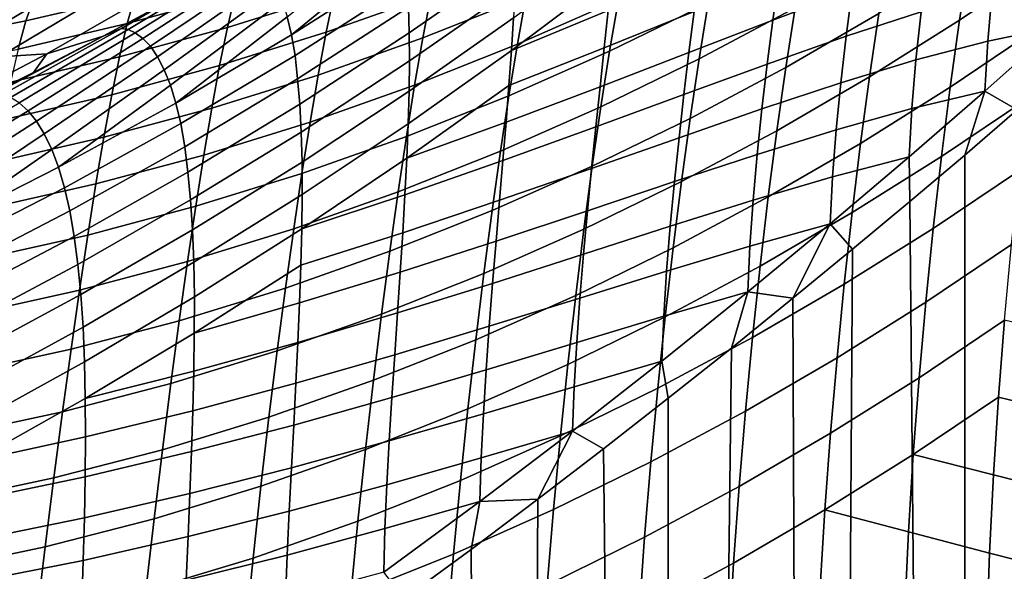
# Model space of a CAD drawing. Header units: metres. Extents: x -166 to 33, y -71 to 34.
# Tile 206 of 256: x 17.71 to 23.68, y -22.1 to -18.76. Entities that reach past the tile are written whole.
import ezdxf

# ---------------------------------------------------------------- set-up
doc = ezdxf.new("R2010")
doc.units = ezdxf.units.M
doc.layers.add('solid_12208131', color=7, linetype='CONTINUOUS')

msp = doc.modelspace()

# ---------------------------------------------------------------- linework, layer by layer
at = {"layer": 'solid_12208131'}
for points in [[(23.405478, -18.762194, 83.980728), (23.935223, -18.404194, 83.554626), (23.998398, -18.014275, 83.8386), (23.465403, -18.375412, 84.272041)], [(17.201178, -18.822445, 26.937614), (17.976986, -18.313477, 26.797054), (18.570242, -18.165194, 30.708466), (17.799776, -18.670038, 30.842588)], [(20.007658, -18.204184, 44.142323), (20.028069, -18.301525, 44.451057), (19.357084, -18.850435, 44.465248), (19.331028, -18.74094, 44.161011)], [(20.065641, -18.68268, 45.333118), (20.722895, -18.229156, 45.636311), (20.718849, -18.388424, 45.908962), (20.069979, -18.838964, 45.607365)], [(17.976986, -18.313477, 26.797054), (17.201178, -18.822445, 26.937614), (16.578075, -18.973589, 23.044321), (17.359228, -18.460531, 22.897829)], [(20.028069, -18.301525, 44.451057), (20.045395, -18.413298, 44.753792), (19.357084, -18.850435, 44.465248)], [(21.319098, -18.28632, 46.731602), (21.298712, -18.489136, 46.962746), (20.689899, -18.94598, 46.650238), (20.702715, -18.746851, 46.41748)], [(22.310022, -18.500259, 48.378532), (22.792906, -18.307421, 48.863197), (22.753778, -18.580822, 48.988308), (22.273764, -18.760996, 48.523613)], [(20.202364, -18.608906, 88.350853), (20.25209, -18.376169, 88.77948), (19.614388, -18.602854, 89.077347), (19.566286, -18.834534, 88.64621)], [(20.77722, -18.620481, 87.616074), (20.828949, -18.359318, 88.028023), (20.202364, -18.608906, 88.350853), (20.152618, -18.868942, 87.935776)], [(21.337374, -18.636898, 86.878036), (21.39122, -18.348726, 87.270073), (20.77722, -18.620481, 87.616074), (20.725649, -18.907431, 87.220146)], [(21.881626, -18.658537, 86.140518), (21.937378, -18.344048, 86.510948), (21.337374, -18.636898, 86.878036), (21.284185, -18.949936, 86.503014)], [(22.408442, -18.685947, 85.408554), (22.466164, -18.346146, 85.75457), (21.881626, -18.658537, 86.140518), (21.82671, -18.996578, 85.789185)], [(22.916573, -18.720247, 84.687103), (22.975845, -18.35615, 85.006584), (22.408442, -18.685947, 85.408554), (22.35211, -19.04796, 85.083122)], [(22.8596, -19.104656, 84.389343), (23.405478, -18.762194, 83.980728), (23.465403, -18.375412, 84.272041), (22.916573, -18.720247, 84.687103)], [(19.055737, -18.389294, 41.716587), (19.090425, -18.382343, 41.952499), (18.366146, -18.818548, 41.982857), (18.325911, -18.811922, 41.669498)], [(18.63582, -18.629511, 41.558456), (19.055737, -18.389294, 41.716587), (18.325911, -18.811922, 41.669498)], [(19.015478, -18.602764, 89.791481), (19.063625, -18.42938, 90.24559), (18.408485, -18.609535, 90.489235), (18.361006, -18.781778, 90.033501)], [(19.090425, -18.382343, 41.952499), (19.123362, -18.392273, 42.263531), (18.410133, -18.83828, 42.300911), (18.366146, -18.818548, 41.982857)], [(19.123362, -18.392273, 42.263531), (19.159655, -18.414808, 42.579517), (18.456034, -18.871733, 42.62162), (18.410133, -18.83828, 42.300911)], [(19.159655, -18.414808, 42.579517), (19.197557, -18.450649, 42.898376), (18.501577, -18.919767, 42.942787), (18.456034, -18.871733, 42.62162)], [(19.614388, -18.602854, 89.077347), (19.662775, -18.399324, 89.520172), (19.015478, -18.602764, 89.791481), (18.968292, -18.805214, 89.346695)], [(19.357084, -18.850435, 44.465248), (20.045395, -18.413298, 44.753792), (20.057751, -18.540525, 45.048233), (19.377928, -18.975567, 44.761116)], [(20.069979, -18.838964, 45.607365), (20.718849, -18.388424, 45.908962), (20.712208, -18.560982, 46.169891), (20.0714, -19.008755, 45.869774)], [(22.753778, -18.580822, 48.988308), (23.207443, -18.420567, 49.439159), (23.171436, -18.71043, 49.524647), (22.717705, -18.858973, 49.09481)], [(23.348652, -19.167078, 83.711311), (23.875473, -18.811802, 83.292053), (23.935223, -18.404194, 83.554626), (23.405478, -18.762194, 83.980728)], [(18.408485, -18.609535, 90.489235), (18.458239, -18.466782, 90.95285), (17.797443, -18.623793, 91.168381), (17.747736, -18.765284, 90.7034)], [(19.197557, -18.450649, 42.898376), (19.234917, -18.500734, 43.217873), (18.544844, -18.983084, 43.262333), (18.501577, -18.919767, 42.942787)], [(20.689899, -18.94598, 46.650238), (21.298712, -18.489136, 46.962746), (21.275938, -18.703987, 47.178448)], [(21.275938, -18.703987, 47.178448), (21.828276, -18.469488, 47.701126), (21.796978, -18.708851, 47.882904), (21.251802, -18.929401, 47.378315)], [(23.60338, -18.586048, 49.938107), (24.016338, -18.490095, 50.333092), (23.996, -18.802715, 50.357048), (23.576611, -18.888523, 49.983032)], [(17.009031, -19.141418, 30.980244), (17.799776, -18.670038, 30.842588), (18.370523, -18.515947, 34.757317), (17.585314, -18.983433, 34.888008)], [(18.370523, -18.515947, 34.757317), (18.639925, -18.525532, 38.72221), (17.874393, -18.966022, 38.843563), (17.585314, -18.983433, 34.888008)], [(18.639925, -18.525532, 38.72221), (18.63582, -18.629511, 41.558456), (18.214909, -18.859283, 41.406834), (17.874393, -18.966022, 38.843563)], [(19.234917, -18.500734, 43.217873), (19.269915, -18.565826, 43.535881), (18.584988, -19.061815, 43.578541), (18.544844, -18.983084, 43.262333)], [(19.377928, -18.975567, 44.761116), (20.057751, -18.540525, 45.048233), (20.065641, -18.68268, 45.333118), (19.39403, -19.115816, 45.047344)], [(21.796978, -18.708851, 47.882904), (22.310022, -18.500259, 48.378532), (22.273764, -18.760996, 48.523613), (21.765387, -18.956839, 48.047367)], [(18.361006, -18.781778, 90.033501), (18.408485, -18.609535, 90.489235), (17.747736, -18.765284, 90.7034), (17.700253, -18.936289, 90.246559)], [(18.968292, -18.805214, 89.346695), (19.015478, -18.602764, 89.791481), (18.361006, -18.781778, 90.033501), (18.314377, -18.98311, 89.58741)], [(19.269915, -18.565826, 43.535881), (19.301785, -18.646091, 43.85067), (18.622486, -19.155373, 43.890179), (18.584988, -19.061815, 43.578541)], [(19.566286, -18.834534, 88.64621), (19.614388, -18.602854, 89.077347), (18.968292, -18.805214, 89.346695), (18.921198, -19.03591, 88.913803)], [(20.152618, -18.868942, 87.935776), (20.202364, -18.608906, 88.350853), (19.566286, -18.834534, 88.64621), (19.517914, -19.093643, 88.228821)], [(20.0714, -19.008755, 45.869774), (20.712208, -18.560982, 46.169891), (20.702715, -18.746851, 46.41748), (20.06958, -19.192074, 46.118725)], [(22.273764, -18.760996, 48.523613), (22.753778, -18.580822, 48.988308), (22.717705, -18.858973, 49.09481), (22.23947, -19.027569, 48.650589)], [(23.171436, -18.71043, 49.524647), (23.60338, -18.586048, 49.938107), (23.576611, -18.888523, 49.983032), (23.140654, -19.002638, 49.590763)], [(16.404949, -19.297676, 27.081873), (17.201178, -18.822445, 26.937614), (17.799776, -18.670038, 30.842588), (17.009031, -19.141418, 30.980244)], [(17.747736, -18.765284, 90.7034), (17.797443, -18.623793, 91.168381), (17.132687, -18.756567, 91.35453), (17.082327, -18.896658, 90.888557)], [(18.214909, -18.859283, 41.406834), (18.63582, -18.629511, 41.558456), (18.325911, -18.811922, 41.669498)], [(19.301785, -18.646091, 43.85067), (19.331028, -18.74094, 44.161011), (18.65671, -19.263798, 44.195602), (18.622486, -19.155373, 43.890179)], [(20.725649, -18.907431, 87.220146), (20.77722, -18.620481, 87.616074), (20.152618, -18.868942, 87.935776), (20.102715, -19.154999, 87.536842)], [(21.284185, -18.949936, 86.503014), (21.337374, -18.636898, 86.878036), (20.725649, -18.907431, 87.220146), (20.674408, -19.219479, 86.841476)], [(21.82671, -18.996578, 85.789185), (21.881626, -18.658537, 86.140518), (21.284185, -18.949936, 86.503014), (21.231453, -19.286812, 86.147339)], [(19.39403, -19.115816, 45.047344), (20.065641, -18.68268, 45.333118), (20.069979, -18.838964, 45.607365), (19.406292, -19.270401, 45.322838)], [(20.689899, -18.94598, 46.650238), (21.275938, -18.703987, 47.178448), (21.251802, -18.929401, 47.378315), (20.674187, -19.157362, 46.867432)], [(21.251802, -18.929401, 47.378315), (21.796978, -18.708851, 47.882904), (21.765387, -18.956839, 48.047367), (21.22682, -19.164288, 47.561684)], [(22.35211, -19.04796, 85.083122), (22.408442, -18.685947, 85.408554), (21.82671, -18.996578, 85.789185), (21.772787, -19.357161, 85.458748)], [(22.297691, -19.43067, 84.779808), (22.8596, -19.104656, 84.389343), (22.916573, -18.720247, 84.687103), (22.35211, -19.04796, 85.083122)], [(22.717705, -18.858973, 49.09481), (23.171436, -18.71043, 49.524647), (23.140654, -19.002638, 49.590763), (22.685307, -19.140791, 49.18211)], [(17.700253, -18.936289, 90.246559), (17.747736, -18.765284, 90.7034), (17.082327, -18.896658, 90.888557), (17.03417, -19.066206, 90.431023)], [(18.314377, -18.98311, 89.58741), (18.361006, -18.781778, 90.033501), (17.700253, -18.936289, 90.246559), (17.653538, -19.136339, 89.799698)], [(19.331028, -18.74094, 44.161011), (19.357084, -18.850435, 44.465248), (18.65671, -19.263798, 44.195602)], [(20.702715, -18.746851, 46.41748), (20.689899, -18.94598, 46.650238), (20.063969, -19.388861, 46.352737), (20.06958, -19.192074, 46.118725)], [(21.765387, -18.956839, 48.047367), (22.273764, -18.760996, 48.523613), (22.23947, -19.027569, 48.650589), (21.734459, -19.212015, 48.194103)], [(22.805374, -19.507551, 84.113945), (23.348652, -19.167078, 83.711311), (23.405478, -18.762194, 83.980728), (22.8596, -19.104656, 84.389343)], [(18.214909, -18.859283, 41.406834), (18.325911, -18.811922, 41.669498), (17.60284, -19.212723, 41.723484), (17.555992, -19.208406, 41.407974)], [(18.325911, -18.811922, 41.669498), (18.366146, -18.818548, 41.982857), (17.653831, -19.230669, 42.043411), (17.60284, -19.212723, 41.723484)], [(18.366146, -18.818548, 41.982857), (18.410133, -18.83828, 42.300911), (17.707039, -19.262783, 42.365749), (17.653831, -19.230669, 42.043411)], [(18.410133, -18.83828, 42.300911), (18.456034, -18.871733, 42.62162), (17.760092, -19.309835, 42.688354), (17.707039, -19.262783, 42.365749)], [(18.921198, -19.03591, 88.913803), (18.968292, -18.805214, 89.346695), (18.314377, -18.98311, 89.58741), (18.267672, -19.212729, 89.153412)], [(18.65671, -19.263798, 44.195602), (19.357084, -18.850435, 44.465248), (19.377928, -18.975567, 44.761116), (18.685492, -19.388035, 44.492588)], [(19.517914, -19.093643, 88.228821), (19.566286, -18.834534, 88.64621), (18.921198, -19.03591, 88.913803), (18.873598, -19.294109, 88.494843)], [(19.406292, -19.270401, 45.322838), (20.069979, -18.838964, 45.607365), (20.0714, -19.008755, 45.869774), (19.415329, -19.438704, 45.586384)], [(23.295198, -19.588037, 83.464539), (23.819418, -19.235104, 83.051628), (23.875473, -18.811802, 83.292053), (23.348652, -19.167078, 83.711311)], [(23.558075, -19.190531, 50.008507), (23.996, -18.802715, 50.357048), (24.059782, -19.040688, 50.42226), (23.754902, -19.305168, 50.17551)], [(23.576611, -18.888523, 49.983032), (23.996, -18.802715, 50.357048), (23.558075, -19.190531, 50.008507)], [(17.793358, -19.078678, 41.261684), (18.214909, -18.859283, 41.406834), (17.555992, -19.208406, 41.407974)], [(18.456034, -18.871733, 42.62162), (18.501577, -18.919767, 42.942787), (17.810957, -19.372456, 43.009193), (17.760092, -19.309835, 42.688354)], [(17.874393, -18.966022, 38.843563), (18.214909, -18.859283, 41.406834), (17.793358, -19.078678, 41.261684)], [(20.102715, -19.154999, 87.536842), (20.152618, -18.868942, 87.935776), (19.517914, -19.093643, 88.228821), (19.46908, -19.378952, 87.827698)], [(20.674408, -19.219479, 86.841476), (20.725649, -18.907431, 87.220146), (20.102715, -19.154999, 87.536842), (20.052822, -19.466339, 87.155388)], [(22.23947, -19.027569, 48.650589), (22.717705, -18.858973, 49.09481), (22.685307, -19.140791, 49.18211), (22.207602, -19.298981, 48.758759)], [(23.140654, -19.002638, 49.590763), (23.576611, -18.888523, 49.983032), (23.558075, -19.190531, 50.008507), (23.11628, -19.295702, 49.637306)], [(17.585314, -18.983433, 34.888008), (17.874393, -18.966022, 38.843563), (17.091612, -19.374138, 38.967648), (16.781342, -19.4168, 35.021828)], [(17.874393, -18.966022, 38.843563), (17.793358, -19.078678, 41.261684), (17.371996, -19.287529, 41.12328), (17.091612, -19.374138, 38.967648)], [(18.501577, -18.919767, 42.942787), (18.544844, -18.983084, 43.262333), (17.858719, -19.450745, 43.326569), (17.810957, -19.372456, 43.009193)], [(20.689899, -18.94598, 46.650238), (20.674187, -19.157362, 46.867432), (20.054958, -19.598108, 46.571083), (20.063969, -19.388861, 46.352737)], [(21.231453, -19.286812, 86.147339), (21.284185, -18.949936, 86.503014), (20.674408, -19.219479, 86.841476), (20.623251, -19.555609, 86.482376)], [(20.674187, -19.157362, 46.867432), (21.251802, -18.929401, 47.378315), (21.22682, -19.164288, 47.561684), (20.656609, -19.379511, 47.068665)], [(21.22682, -19.164288, 47.561684), (21.765387, -18.956839, 48.047367), (21.734459, -19.212015, 48.194103), (21.200951, -19.407984, 47.727596)], [(18.267672, -19.212729, 89.153412), (18.314377, -18.98311, 89.58741), (17.653538, -19.136339, 89.799698), (17.606606, -19.364647, 89.365158)], [(18.544844, -18.983084, 43.262333), (18.584988, -19.061815, 43.578541), (17.903835, -19.544111, 43.639248), (17.858719, -19.450745, 43.326569)], [(18.685492, -19.388035, 44.492588), (19.377928, -18.975567, 44.761116), (19.39403, -19.115816, 45.047344), (18.709278, -19.527576, 44.779858)], [(19.415329, -19.438704, 45.586384), (20.0714, -19.008755, 45.869774), (20.06958, -19.192074, 46.118725), (19.42075, -19.620741, 45.836372)], [(21.772787, -19.357161, 85.458748), (21.82671, -18.996578, 85.789185), (21.231453, -19.286812, 86.147339), (21.179321, -19.646515, 85.812851)], [(21.734459, -19.212015, 48.194103), (22.23947, -19.027569, 48.650589), (22.207602, -19.298981, 48.758759), (21.704893, -19.473156, 48.322571)], [(22.685307, -19.140791, 49.18211), (23.140654, -19.002638, 49.590763), (23.11628, -19.295702, 49.637306), (22.657505, -19.424946, 49.249805)], [(17.371996, -19.287529, 41.12328), (17.793358, -19.078678, 41.261684), (17.555992, -19.208406, 41.407974)], [(18.584988, -19.061815, 43.578541), (18.622486, -19.155373, 43.890179), (17.945602, -19.652575, 43.945602), (17.903835, -19.544111, 43.639248)], [(18.873598, -19.294109, 88.494843), (18.921198, -19.03591, 88.913803), (18.267672, -19.212729, 89.153412), (18.220255, -19.469868, 88.733551)], [(21.720388, -19.738783, 85.15078), (22.297691, -19.43067, 84.779808), (22.35211, -19.04796, 85.083122), (21.772787, -19.357161, 85.458748)], [(24.277203, -54.099998, 50.604328), (23.424519, -54.099998, 49.918919), (23.754902, -19.305168, 50.17551), (24.059782, -19.040688, 50.42226)], [(18.709278, -19.527576, 44.779858), (19.39403, -19.115816, 45.047344), (19.406292, -19.270401, 45.322838), (18.728952, -19.681652, 45.056301)], [(19.46908, -19.378952, 87.827698), (19.517914, -19.093643, 88.228821), (18.873598, -19.294109, 88.494843), (18.82526, -19.578638, 88.092262)], [(22.207602, -19.298981, 48.758759), (22.685307, -19.140791, 49.18211), (22.657505, -19.424946, 49.249805), (22.178768, -19.574114, 48.84753)], [(22.245657, -19.832222, 84.49926), (22.805374, -19.507551, 84.113945), (22.8596, -19.104656, 84.389343), (22.297691, -19.43067, 84.779808)], [(18.220255, -19.469868, 88.733551), (18.267672, -19.212729, 89.153412), (17.606606, -19.364647, 89.365158), (17.558783, -19.620432, 88.944946)], [(18.622486, -19.155373, 43.890179), (18.65671, -19.263798, 44.195602), (17.945602, -19.652575, 43.945602)], [(20.052822, -19.466339, 87.155388), (20.102715, -19.154999, 87.536842), (19.46908, -19.378952, 87.827698), (19.419962, -19.689684, 87.444244)], [(20.06958, -19.192074, 46.118725), (20.063969, -19.388861, 46.352737), (19.421923, -19.81645, 46.071331), (19.42075, -19.620741, 45.836372)], [(20.054958, -19.598108, 46.571083), (20.674187, -19.157362, 46.867432), (20.656609, -19.379511, 47.068665)], [(20.656609, -19.379511, 47.068665), (21.22682, -19.164288, 47.561684), (21.200951, -19.407984, 47.727596), (20.637657, -19.611326, 47.253277)], [(21.200951, -19.407984, 47.727596), (21.734459, -19.212015, 48.194103), (21.704893, -19.473156, 48.322571), (21.175158, -19.659029, 47.875645)], [(22.754181, -19.926888, 83.861656), (23.295198, -19.588037, 83.464539), (23.348652, -19.167078, 83.711311), (22.805374, -19.507551, 84.113945)], [(23.09959, -19.588121, 49.664135), (23.558075, -19.190531, 50.008507), (23.436247, -19.578098, 49.927841), (23.103096, -19.859846, 49.679573)], [(23.11628, -19.295702, 49.637306), (23.558075, -19.190531, 50.008507), (23.09959, -19.588121, 49.664135)], [(23.558075, -19.190531, 50.008507), (23.754902, -19.305168, 50.17551), (23.436247, -19.578098, 49.927841)], [(17.707039, -19.262783, 42.365749), (17.760092, -19.309835, 42.688354), (17.069765, -19.733438, 42.777039), (17.01203, -19.670542, 42.455097)], [(17.945602, -19.652575, 43.945602), (18.65671, -19.263798, 44.195602), (18.685492, -19.388035, 44.492588), (17.981722, -19.777025, 44.243454)], [(18.728952, -19.681652, 45.056301), (19.406292, -19.270401, 45.322838), (19.415329, -19.438704, 45.586384), (18.745106, -19.849659, 45.320705)], [(20.623251, -19.555609, 86.482376), (20.674408, -19.219479, 86.841476), (20.052822, -19.466339, 87.155388), (20.002657, -19.80196, 86.793709)], [(23.24544, -20.022858, 83.241226), (23.767363, -19.671896, 82.834145), (23.819418, -19.235104, 83.051628), (23.295198, -19.588037, 83.464539)], [(17.760092, -19.309835, 42.688354), (17.810957, -19.372456, 43.009193), (17.124435, -19.812269, 43.095394), (17.069765, -19.733438, 42.777039)], [(18.82526, -19.578638, 88.092262), (18.873598, -19.294109, 88.494843), (18.220255, -19.469868, 88.733551), (18.171844, -19.753412, 88.330162)], [(21.179321, -19.646515, 85.812851), (21.231453, -19.286812, 86.147339), (20.623251, -19.555609, 86.482376), (20.572309, -19.91481, 86.144722)], [(21.704893, -19.473156, 48.322571), (22.207602, -19.298981, 48.758759), (22.178768, -19.574114, 48.84753), (21.677126, -19.739235, 48.432076)], [(22.657505, -19.424946, 49.249805), (23.11628, -19.295702, 49.637306), (23.09959, -19.588121, 49.664135), (22.635513, -19.709875, 49.297703)], [(23.424519, -54.099998, 49.918919), (23.436247, -19.578098, 49.927841), (23.754902, -19.305168, 50.17551)], [(17.810957, -19.372456, 43.009193), (17.858719, -19.450745, 43.326569), (17.176468, -19.906446, 43.408916), (17.124435, -19.812269, 43.095394)], [(17.981722, -19.777025, 44.243454), (18.685492, -19.388035, 44.492588), (18.709278, -19.527576, 44.779858), (18.012602, -19.916964, 44.531525)], [(19.419962, -19.689684, 87.444244), (19.46908, -19.378952, 87.827698), (18.82526, -19.578638, 88.092262), (18.776356, -19.888683, 87.707535)], [(20.063969, -19.388861, 46.352737), (20.054958, -19.598108, 46.571083), (19.419212, -20.024817, 46.290543), (19.421923, -19.81645, 46.071331)], [(20.054958, -19.598108, 46.571083), (20.656609, -19.379511, 47.068665), (20.637657, -19.611326, 47.253277), (20.043592, -19.818323, 46.773361)], [(21.128326, -20.027565, 85.501144), (21.720388, -19.738783, 85.15078), (21.772787, -19.357161, 85.458748), (21.179321, -19.646515, 85.812851)], [(17.858719, -19.450745, 43.326569), (17.903835, -19.544111, 43.639248), (17.225096, -20.015959, 43.716), (17.176468, -19.906446, 43.408916)], [(18.745106, -19.849659, 45.320705), (19.415329, -19.438704, 45.586384), (19.42075, -19.620741, 45.836372), (18.757282, -20.031605, 45.571457)], [(20.637657, -19.611326, 47.253277), (21.200951, -19.407984, 47.727596), (21.175158, -19.659029, 47.875645), (20.617237, -19.852133, 47.420315)], [(21.670004, -20.139574, 84.865967), (22.245657, -19.832222, 84.49926), (22.297691, -19.43067, 84.779808), (21.720388, -19.738783, 85.15078)], [(22.178768, -19.574114, 48.84753), (22.657505, -19.424946, 49.249805), (22.635513, -19.709875, 49.297703), (22.153894, -19.851585, 48.916512)], [(18.171844, -19.753412, 88.330162), (18.220255, -19.469868, 88.733551), (17.558783, -19.620432, 88.944946), (17.509743, -19.902643, 88.541306)], [(20.002657, -19.80196, 86.793709), (20.052822, -19.466339, 87.155388), (19.419962, -19.689684, 87.444244), (19.370226, -20.024851, 87.080742)], [(21.175158, -19.659029, 47.875645), (21.704893, -19.473156, 48.322571), (21.677126, -19.739235, 48.432076), (21.150131, -19.916174, 48.005287)], [(22.196302, -20.250553, 84.242279), (22.754181, -19.926888, 83.861656), (22.805374, -19.507551, 84.113945), (22.245657, -19.832222, 84.49926)], [(17.903835, -19.544111, 43.639248), (17.945602, -19.652575, 43.945602), (17.225096, -20.015959, 43.716)], [(18.012602, -19.916964, 44.531525), (18.709278, -19.527576, 44.779858), (18.728952, -19.681652, 45.056301), (18.039118, -20.07164, 44.808685)], [(20.572309, -19.91481, 86.144722), (20.623251, -19.555609, 86.482376), (20.002657, -19.80196, 86.793709), (19.95233, -20.160854, 86.453682)], [(18.776356, -19.888683, 87.707535), (18.82526, -19.578638, 88.092262), (18.171844, -19.753412, 88.330162), (18.12261, -20.062517, 87.944801)], [(19.42075, -19.620741, 45.836372), (19.421923, -19.81645, 46.071331), (18.764769, -20.227415, 45.807117), (18.757282, -20.031605, 45.571457)], [(19.419212, -20.024817, 46.290543), (20.054958, -19.598108, 46.571083), (20.043592, -19.818323, 46.773361)], [(20.043592, -19.818323, 46.773361), (20.637657, -19.611326, 47.253277), (20.617237, -19.852133, 47.420315), (20.030344, -20.048395, 46.95892)], [(21.677126, -19.739235, 48.432076), (22.178768, -19.574114, 48.84753), (22.153894, -19.851585, 48.916512), (21.651751, -20.009098, 48.522026)], [(22.620638, -19.993994, 49.32568), (23.09959, -19.588121, 49.664135), (23.103096, -19.859846, 49.679573), (22.756233, -20.149029, 49.432156)], [(22.635513, -19.709875, 49.297703), (23.09959, -19.588121, 49.664135), (22.620638, -19.993994, 49.32568)], [(22.706356, -20.360441, 83.633331), (23.24544, -20.022858, 83.241226), (23.295198, -19.588037, 83.464539), (22.754181, -19.926888, 83.861656)], [(23.424519, -54.099998, 49.918919), (23.103096, -19.859846, 49.679573), (23.436247, -19.578098, 49.927841)], [(17.225096, -20.015959, 43.716), (17.945602, -19.652575, 43.945602), (17.981722, -19.777025, 44.243454), (17.267891, -20.141636, 44.014526)], [(18.039118, -20.07164, 44.808685), (18.728952, -19.681652, 45.056301), (18.745106, -19.849659, 45.320705), (18.061836, -20.240458, 45.073715)], [(19.370226, -20.024851, 87.080742), (19.419962, -19.689684, 87.444244), (18.776356, -19.888683, 87.707535), (18.726511, -20.223269, 87.342903)], [(20.522118, -20.295626, 85.830109), (21.128326, -20.027565, 85.501144), (21.179321, -19.646515, 85.812851), (20.572309, -19.91481, 86.144722)], [(20.617237, -19.852133, 47.420315), (21.175158, -19.659029, 47.875645), (21.150131, -19.916174, 48.005287), (20.596325, -20.100452, 47.569386)], [(23.199949, -20.47002, 83.041504), (23.719835, -20.120749, 82.639687), (23.767363, -19.671896, 82.834145), (23.24544, -20.022858, 83.241226)], [(21.07897, -20.428074, 85.212936), (21.670004, -20.139574, 84.865967), (21.720388, -19.738783, 85.15078), (21.128326, -20.027565, 85.501144)], [(21.150131, -19.916174, 48.005287), (21.677126, -19.739235, 48.432076), (21.651751, -20.009098, 48.522026), (21.126289, -20.178368, 48.115845)], [(22.153894, -19.851585, 48.916512), (22.635513, -19.709875, 49.297703), (22.620638, -19.993994, 49.32568), (22.134224, -20.129763, 48.965519)], [(17.267891, -20.141636, 44.014526), (17.981722, -19.777025, 44.243454), (18.012602, -19.916964, 44.531525), (17.305223, -20.28299, 44.303207)], [(18.12261, -20.062517, 87.944801), (18.171844, -19.753412, 88.330162), (17.509743, -19.902643, 88.541306), (17.459656, -20.2104, 88.155846)], [(19.95233, -20.160854, 86.453682), (20.002657, -19.80196, 86.793709), (19.370226, -20.024851, 87.080742), (19.319967, -20.383446, 86.73909)], [(18.061836, -20.240458, 45.073715), (18.745106, -19.849659, 45.320705), (18.757282, -20.031605, 45.571457), (18.080233, -20.423414, 45.325024)], [(19.421923, -19.81645, 46.071331), (19.419212, -20.024817, 46.290543), (18.767904, -20.436075, 46.026958), (18.764769, -20.227415, 45.807117)], [(19.419212, -20.024817, 46.290543), (20.043592, -19.818323, 46.773361), (20.030344, -20.048395, 46.95892), (19.41367, -20.244349, 46.493599)], [(20.030344, -20.048395, 46.95892), (20.617237, -19.852133, 47.420315), (20.596325, -20.100452, 47.569386), (20.015062, -20.287638, 47.126816)], [(21.621937, -20.557455, 84.605118), (22.196302, -20.250553, 84.242279), (22.245657, -19.832222, 84.49926), (21.670004, -20.139574, 84.865967)], [(21.651751, -20.009098, 48.522026), (22.153894, -19.851585, 48.916512), (22.134224, -20.129763, 48.965519), (21.629705, -20.281315, 48.592041)], [(23.424519, -54.099998, 49.918919), (22.535978, -54.099998, 49.280682), (22.756233, -20.149029, 49.432156), (23.103096, -19.859846, 49.679573)], [(17.305223, -20.28299, 44.303207), (18.012602, -19.916964, 44.531525), (18.039118, -20.07164, 44.808685), (17.337955, -20.439285, 44.58091)], [(18.726511, -20.223269, 87.342903), (18.776356, -19.888683, 87.707535), (18.12261, -20.062517, 87.944801), (18.07214, -20.396215, 87.579651)], [(19.902376, -20.541586, 86.136948), (20.522118, -20.295626, 85.830109), (20.572309, -19.91481, 86.144722), (19.95233, -20.160854, 86.453682)], [(20.596325, -20.100452, 47.569386), (21.150131, -19.916174, 48.005287), (21.126289, -20.178368, 48.115845), (20.575602, -20.355013, 47.699944)], [(22.149975, -20.683435, 84.009697), (22.706356, -20.360441, 83.633331), (22.754181, -19.926888, 83.861656), (22.196302, -20.250553, 84.242279)], [(18.757282, -20.031605, 45.571457), (18.764769, -20.227415, 45.807117), (18.093515, -20.620426, 45.561184), (18.080233, -20.423414, 45.325024)], [(19.319967, -20.383446, 86.73909), (19.370226, -20.024851, 87.080742), (18.726511, -20.223269, 87.342903), (18.6758, -20.581388, 87.000275)], [(19.419212, -20.024817, 46.290543), (19.41367, -20.244349, 46.493599), (18.767752, -20.656094, 46.230583), (18.767904, -20.436075, 46.026958)], [(20.473196, -20.696156, 85.539307), (21.07897, -20.428074, 85.212936), (21.128326, -20.027565, 85.501144), (20.522118, -20.295626, 85.830109)], [(21.126289, -20.178368, 48.115845), (21.651751, -20.009098, 48.522026), (21.629705, -20.281315, 48.592041), (21.104212, -20.444424, 48.206726)], [(22.121101, -20.406975, 48.994442), (22.620638, -19.993994, 49.32568), (22.395628, -20.445101, 49.186375)], [(22.134224, -20.129763, 48.965519), (22.620638, -19.993994, 49.32568), (22.121101, -20.406975, 48.994442)], [(22.620638, -19.993994, 49.32568), (22.756233, -20.149029, 49.432156), (22.395628, -20.445101, 49.186375)], [(22.662519, -20.80661, 83.429123), (23.199949, -20.47002, 83.041504), (23.24544, -20.022858, 83.241226), (22.706356, -20.360441, 83.633331)], [(17.337955, -20.439285, 44.58091), (18.039118, -20.07164, 44.808685), (18.061836, -20.240458, 45.073715), (17.366631, -20.609934, 44.846401)], [(18.07214, -20.396215, 87.579651), (18.12261, -20.062517, 87.944801), (17.459656, -20.2104, 88.155846), (17.408064, -20.542753, 87.790703)], [(19.41367, -20.244349, 46.493599), (20.030344, -20.048395, 46.95892), (20.015062, -20.287638, 47.126816), (19.40575, -20.473925, 46.679859)], [(20.015062, -20.287638, 47.126816), (20.596325, -20.100452, 47.569386), (20.575602, -20.355013, 47.699944), (19.998735, -20.534561, 47.276657)], [(19.269718, -20.764061, 86.420914), (19.902376, -20.541586, 86.136948), (19.95233, -20.160854, 86.453682), (19.319967, -20.383446, 86.73909)], [(21.031565, -20.845957, 84.949043), (21.621937, -20.557455, 84.605118), (21.670004, -20.139574, 84.865967), (21.07897, -20.428074, 85.212936)], [(21.629705, -20.281315, 48.592041), (22.134224, -20.129763, 48.965519), (22.121101, -20.406975, 48.994442), (21.612265, -20.554188, 48.641945)], [(22.535978, -54.099998, 49.280682), (22.395628, -20.445101, 49.186375), (22.756233, -20.149029, 49.432156)], [(23.159283, -20.926735, 82.86631), (23.677372, -20.578846, 82.469185), (23.719835, -20.120749, 82.639687), (23.199949, -20.47002, 83.041504)], [(18.6758, -20.581388, 87.000275), (18.726511, -20.223269, 87.342903), (18.07214, -20.396215, 87.579651), (18.020485, -20.753508, 87.236626)], [(20.575602, -20.355013, 47.699944), (21.126289, -20.178368, 48.115845), (21.104212, -20.444424, 48.206726), (20.555468, -20.61474, 47.811317)], [(17.366631, -20.609934, 44.846401), (18.061836, -20.240458, 45.073715), (18.080233, -20.423414, 45.325024), (17.390657, -20.794924, 45.098106)], [(18.764769, -20.227415, 45.807117), (18.767904, -20.436075, 46.026958), (18.101997, -20.830473, 45.781483), (18.093515, -20.620426, 45.561184)], [(18.767752, -20.656094, 46.230583), (19.41367, -20.244349, 46.493599), (19.40575, -20.473925, 46.679859)], [(21.104212, -20.444424, 48.206726), (21.629705, -20.281315, 48.592041), (21.612265, -20.554188, 48.641945), (21.084848, -20.712866, 48.277561)], [(21.576542, -20.990204, 84.36908), (22.149975, -20.683435, 84.009697), (22.196302, -20.250553, 84.242279), (21.621937, -20.557455, 84.605118)], [(19.40575, -20.473925, 46.679859), (20.015062, -20.287638, 47.126816), (19.998735, -20.534561, 47.276657), (19.395254, -20.712851, 46.848392)], [(19.853334, -20.942247, 85.844276), (20.473196, -20.696156, 85.539307), (20.522118, -20.295626, 85.830109), (19.902376, -20.541586, 86.136948)], [(18.020485, -20.753508, 87.236626), (18.07214, -20.396215, 87.579651), (17.408064, -20.542753, 87.790703), (17.355003, -20.898708, 87.447762)], [(18.624758, -20.961668, 86.681274), (19.269718, -20.764061, 86.420914), (19.319967, -20.383446, 86.73909), (18.6758, -20.581388, 87.000275)], [(19.998735, -20.534561, 47.276657), (20.575602, -20.355013, 47.699944), (20.555468, -20.61474, 47.811317), (19.982044, -20.787868, 47.407909)], [(22.10734, -21.129198, 83.801727), (22.662519, -20.80661, 83.429123), (22.706356, -20.360441, 83.633331), (22.149975, -20.683435, 84.009697)], [(18.080233, -20.423414, 45.325024), (18.093515, -20.620426, 45.561184), (17.409166, -20.994152, 45.334625), (17.390657, -20.794924, 45.098106)], [(18.767904, -20.436075, 46.026958), (18.767752, -20.656094, 46.230583), (18.106754, -21.052069, 45.985508), (18.101997, -20.830473, 45.781483)], [(20.425861, -21.114307, 85.27314), (21.031565, -20.845957, 84.949043), (21.07897, -20.428074, 85.212936), (20.473196, -20.696156, 85.539307)], [(20.555468, -20.61474, 47.811317), (21.104212, -20.444424, 48.206726), (21.084848, -20.712866, 48.277561), (20.536491, -20.87842, 47.902927)], [(21.600817, -20.82596, 48.671642), (22.121101, -20.406975, 48.994442), (22.022234, -20.746952, 48.943645), (21.63936, -21.050995, 48.706657)], [(21.612265, -20.554188, 48.641945), (22.121101, -20.406975, 48.994442), (21.600817, -20.82596, 48.671642)], [(22.535978, -54.099998, 49.280682), (21.614187, -54.099998, 48.691486), (22.022234, -20.746952, 48.943645), (22.395628, -20.445101, 49.186375)], [(22.121101, -20.406975, 48.994442), (22.395628, -20.445101, 49.186375), (22.022234, -20.746952, 48.943645)], [(18.767752, -20.656094, 46.230583), (19.40575, -20.473925, 46.679859), (19.395254, -20.712851, 46.848392), (18.764748, -20.886345, 46.417343)], [(22.623253, -21.262627, 83.249962), (23.159283, -20.926735, 82.86631), (23.199949, -20.47002, 83.041504), (22.662519, -20.80661, 83.429123)], [(17.968182, -21.133051, 86.917343), (18.624758, -20.961668, 86.681274), (18.6758, -20.581388, 87.000275), (18.020485, -20.753508, 87.236626)], [(19.220036, -21.164785, 86.127022), (19.853334, -20.942247, 85.844276), (19.902376, -20.541586, 86.136948), (19.269718, -20.764061, 86.420914)], [(19.395254, -20.712851, 46.848392), (19.998735, -20.534561, 47.276657), (19.982044, -20.787868, 47.407909), (19.383181, -20.959623, 46.998806)], [(20.986473, -21.278994, 84.710327), (21.576542, -20.990204, 84.36908), (21.621937, -20.557455, 84.605118), (21.031565, -20.845957, 84.949043)], [(21.084848, -20.712866, 48.277561), (21.612265, -20.554188, 48.641945), (21.600817, -20.82596, 48.671642), (21.069517, -20.981936, 48.328186)], [(23.12401, -21.391056, 82.71608), (23.640501, -21.044304, 82.323059), (23.677372, -20.578846, 82.469185), (23.159283, -20.926735, 82.86631)], [(24.107412, -21.158264, 81.799934), (24.139925, -20.686501, 81.916771), (23.677372, -20.578846, 82.469185), (23.640501, -21.044304, 82.323059)], [(18.093515, -20.620426, 45.561184), (18.101997, -20.830473, 45.781483), (17.422449, -21.206596, 45.555256), (17.409166, -20.994152, 45.334625)], [(19.982044, -20.787868, 47.407909), (20.555468, -20.61474, 47.811317), (20.536491, -20.87842, 47.902927), (19.965366, -21.046469, 47.519905)], [(18.106754, -21.052069, 45.985508), (18.767752, -20.656094, 46.230583), (18.764748, -20.886345, 46.417343)], [(19.805521, -21.360754, 85.5765), (20.425861, -21.114307, 85.27314), (20.473196, -20.696156, 85.539307), (19.853334, -20.942247, 85.844276)], [(21.534525, -21.436079, 84.158104), (22.10734, -21.129198, 83.801727), (22.149975, -20.683435, 84.009697), (21.576542, -20.990204, 84.36908)], [(17.30101, -21.27696, 87.128662), (17.968182, -21.133051, 86.917343), (18.020485, -20.753508, 87.236626), (17.355003, -20.898708, 87.447762)], [(18.573952, -21.362194, 86.386734), (19.220036, -21.164785, 86.127022), (19.269718, -20.764061, 86.420914), (18.624758, -20.961668, 86.681274)], [(18.764748, -20.886345, 46.417343), (19.395254, -20.712851, 46.848392), (19.383181, -20.959623, 46.998806), (18.758642, -21.12612, 46.586342)], [(20.536491, -20.87842, 47.902927), (21.084848, -20.712866, 48.277561), (21.069517, -20.981936, 48.328186), (20.519646, -21.144535, 47.974411)], [(21.614187, -54.099998, 48.691486), (21.63936, -21.050995, 48.706657), (22.022234, -20.746952, 48.943645)], [(19.383181, -20.959623, 46.998806), (19.982044, -20.787868, 47.407909), (19.965366, -21.046469, 47.519905), (19.370213, -21.212929, 47.130573)], [(22.069002, -21.5851, 83.619293), (22.623253, -21.262627, 83.249962), (22.662519, -20.80661, 83.429123), (22.10734, -21.129198, 83.801727)], [(18.101997, -20.830473, 45.781483), (18.106754, -21.052069, 45.985508), (17.431589, -21.430782, 45.759575), (17.422449, -21.206596, 45.555256)], [(19.965366, -21.046469, 47.519905), (20.536491, -20.87842, 47.902927), (20.519646, -21.144535, 47.974411), (19.949272, -21.30912, 47.61208)], [(20.380484, -21.547876, 85.032455), (20.986473, -21.278994, 84.710327), (21.031565, -20.845957, 84.949043), (20.425861, -21.114307, 85.27314)], [(21.059652, -21.249796, 48.358505), (21.600817, -20.82596, 48.671642), (21.63936, -21.050995, 48.706657), (21.246569, -21.357695, 48.475548)], [(21.069517, -20.981936, 48.328186), (21.600817, -20.82596, 48.671642), (21.059652, -21.249796, 48.358505)], [(18.106754, -21.052069, 45.985508), (18.764748, -20.886345, 46.417343), (18.758642, -21.12612, 46.586342), (18.108206, -21.284082, 46.172626)], [(19.17124, -21.583534, 85.858246), (19.805521, -21.360754, 85.5765), (19.853334, -20.942247, 85.844276), (19.220036, -21.164785, 86.127022)], [(22.589167, -21.726501, 83.096313), (23.12401, -21.391056, 82.71608), (23.159283, -20.926735, 82.86631), (22.623253, -21.262627, 83.249962)], [(17.915813, -21.532938, 86.62265), (18.573952, -21.362194, 86.386734), (18.624758, -20.961668, 86.681274), (17.968182, -21.133051, 86.917343)], [(18.758642, -21.12612, 46.586342), (19.383181, -20.959623, 46.998806), (19.370213, -21.212929, 47.130573), (18.750452, -21.373905, 46.737171)], [(20.519646, -21.144535, 47.974411), (21.069517, -20.981936, 48.328186), (21.059652, -21.249796, 48.358505), (20.506287, -21.411268, 48.025608)], [(20.944443, -21.725391, 84.497078), (21.534525, -21.436079, 84.158104), (21.576542, -20.990204, 84.36908), (20.986473, -21.278994, 84.710327)], [(17.431589, -21.430782, 45.759575), (18.106754, -21.052069, 45.985508), (18.108206, -21.284082, 46.172626)], [(19.370213, -21.212929, 47.130573), (19.965366, -21.046469, 47.519905), (19.949272, -21.30912, 47.61208), (19.356709, -21.471659, 47.243031)], [(21.614187, -54.099998, 48.691486), (21.246569, -21.357695, 48.475548), (21.63936, -21.050995, 48.706657)], [(23.609898, -21.514318, 82.201927), (23.640501, -21.044304, 82.323059), (23.12401, -21.391056, 82.71608)], [(24.08209, -21.633915, 81.707245), (24.107412, -21.158264, 81.799934), (23.640501, -21.044304, 82.323059), (23.609898, -21.514318, 82.201927)], [(19.759319, -21.794905, 85.33448), (20.380484, -21.547876, 85.032455), (20.425861, -21.114307, 85.27314), (19.805521, -21.360754, 85.5765)], [(17.246681, -21.675613, 86.834229), (17.915813, -21.532938, 86.62265), (17.968182, -21.133051, 86.917343), (17.30101, -21.27696, 87.128662)], [(18.108206, -21.284082, 46.172626), (18.758642, -21.12612, 46.586342), (18.750452, -21.373905, 46.737171), (18.106056, -21.525791, 46.341957)], [(18.52371, -21.780891, 86.117477), (19.17124, -21.583534, 85.858246), (19.220036, -21.164785, 86.127022), (18.573952, -21.362194, 86.386734)], [(19.949272, -21.30912, 47.61208), (20.519646, -21.144535, 47.974411), (20.506287, -21.411268, 48.025608), (19.934746, -21.57427, 47.684063)], [(21.496517, -21.892385, 83.973106), (22.069002, -21.5851, 83.619293), (22.10734, -21.129198, 83.801727), (21.534525, -21.436079, 84.158104)], [(18.750452, -21.373905, 46.737171), (19.370213, -21.212929, 47.130573), (19.356709, -21.471659, 47.243031), (18.74086, -21.628382, 46.869308)], [(17.431589, -21.430782, 45.759575), (18.108206, -21.284082, 46.172626), (18.106056, -21.525791, 46.341957), (17.436995, -21.665567, 45.946957)], [(20.337854, -21.995018, 84.817589), (20.944443, -21.725391, 84.497078), (20.986473, -21.278994, 84.710327), (20.380484, -21.547876, 85.032455)], [(20.497904, -21.676714, 48.056427), (21.059652, -21.249796, 48.358505), (20.848482, -21.662369, 48.253258)], [(20.506287, -21.411268, 48.025608), (21.059652, -21.249796, 48.358505), (20.497904, -21.676714, 48.056427)], [(21.059652, -21.249796, 48.358505), (21.246569, -21.357695, 48.475548), (20.848482, -21.662369, 48.253258)], [(22.035612, -22.049112, 83.462875), (22.589167, -21.726501, 83.096313), (22.623253, -21.262627, 83.249962), (22.069002, -21.5851, 83.619293)], [(19.12372, -22.018131, 85.615433), (19.759319, -21.794905, 85.33448), (19.805521, -21.360754, 85.5765), (19.17124, -21.583534, 85.858246)], [(19.356709, -21.471659, 47.243031), (19.949272, -21.30912, 47.61208), (19.934746, -21.57427, 47.684063), (19.343239, -21.734547, 47.335625)], [(21.614187, -54.099998, 48.691486), (20.66185, -54.099998, 48.153057), (20.848482, -21.662369, 48.253258), (21.246569, -21.357695, 48.475548)], [(17.86371, -21.951109, 86.353355), (18.52371, -21.780891, 86.117477), (18.573952, -21.362194, 86.386734), (17.915813, -21.532938, 86.62265)], [(18.106056, -21.525791, 46.341957), (18.750452, -21.373905, 46.737171), (18.74086, -21.628382, 46.869308), (18.101339, -21.775681, 46.493092)], [(19.934746, -21.57427, 47.684063), (20.506287, -21.411268, 48.025608), (20.497904, -21.676714, 48.056427), (19.923197, -21.84005, 47.735703)], [(23.094851, -21.860186, 82.591431), (23.12401, -21.391056, 82.71608), (22.589167, -21.726501, 83.096313)], [(23.58642, -21.988279, 82.105614), (23.609898, -21.514318, 82.201927), (23.12401, -21.391056, 82.71608), (23.094851, -21.860186, 82.591431)], [(18.74086, -21.628382, 46.869308), (19.356709, -21.471659, 47.243031), (19.343239, -21.734547, 47.335625), (18.730213, -21.888414, 46.982113)], [(20.906128, -22.182493, 84.310204), (21.496517, -21.892385, 83.973106), (21.534525, -21.436079, 84.158104), (20.944443, -21.725391, 84.497078)], [(17.192354, -22.092623, 86.565269), (17.86371, -21.951109, 86.353355), (17.915813, -21.532938, 86.62265), (17.246681, -21.675613, 86.834229)], [(17.436995, -21.665567, 45.946957), (18.106056, -21.525791, 46.341957), (18.101339, -21.775681, 46.493092), (17.438324, -21.910217, 46.116539)], [(24.06488, -22.109201, 81.639473), (24.08209, -21.633915, 81.707245), (23.609898, -21.514318, 82.201927), (23.58642, -21.988279, 82.105614)], [(18.47443, -22.215611, 85.874329), (19.12372, -22.018131, 85.615433), (19.17124, -21.583534, 85.858246), (18.52371, -21.780891, 86.117477)], [(19.343239, -21.734547, 47.335625), (19.934746, -21.57427, 47.684063), (19.923197, -21.84005, 47.735703), (19.330811, -22.00001, 47.407993)], [(19.715557, -22.242821, 85.118584), (20.337854, -21.995018, 84.817589), (20.380484, -21.547876, 85.032455), (19.759319, -21.794905, 85.33448)], [(21.463209, -22.357054, 83.814575), (22.035612, -22.049112, 83.462875), (22.069002, -21.5851, 83.619293), (21.496517, -21.892385, 83.973106)], [(18.101339, -21.775681, 46.493092), (18.74086, -21.628382, 46.869308), (18.730213, -21.888414, 46.982113), (18.09474, -22.032413, 46.625507)], [(19.91617, -22.10449, 47.766911), (20.497904, -21.676714, 48.056427), (20.444677, -21.965607, 48.0396), (20.039597, -22.263338, 47.836807)], [(19.923197, -21.84005, 47.735703), (20.497904, -21.676714, 48.056427), (19.91617, -22.10449, 47.766911)], [(20.66185, -54.099998, 48.153057), (20.444677, -21.965607, 48.0396), (20.848482, -21.662369, 48.253258)], [(20.497904, -21.676714, 48.056427), (20.848482, -21.662369, 48.253258), (20.444677, -21.965607, 48.0396)], [(17.438324, -21.910217, 46.116539), (18.101339, -21.775681, 46.493092), (18.09474, -22.032413, 46.625507), (17.43663, -22.163214, 46.26791)], [(18.730213, -21.888414, 46.982113), (19.343239, -21.734547, 47.335625), (19.330811, -22.00001, 47.407993), (18.71908, -22.152723, 47.07502)], [(20.298651, -22.453125, 84.62944), (20.906128, -22.182493, 84.310204), (20.944443, -21.725391, 84.497078), (20.337854, -21.995018, 84.817589)], [(22.007984, -22.518461, 83.333099), (22.561028, -22.195442, 82.968796), (22.589167, -21.726501, 83.096313), (22.035612, -22.049112, 83.462875)], [(23.072742, -22.333338, 82.492226), (23.094851, -21.860186, 82.591431), (22.589167, -21.726501, 83.096313), (22.561028, -22.195442, 82.968796)], [(17.812281, -22.385439, 86.110268), (18.47443, -22.215611, 85.874329), (18.52371, -21.780891, 86.117477), (17.86371, -21.951109, 86.353355)], [(19.078346, -22.466661, 85.398987), (19.715557, -22.242821, 85.118584), (19.759319, -21.794905, 85.33448), (19.12372, -22.018131, 85.615433)], [(18.09474, -22.032413, 46.625507), (18.730213, -21.888414, 46.982113), (18.71908, -22.152723, 47.07502), (18.086599, -22.294846, 46.738564)], [(19.330811, -22.00001, 47.407993), (19.923197, -21.84005, 47.735703), (19.91617, -22.10449, 47.766911), (19.320883, -22.266134, 47.459972)], [(20.872261, -22.648212, 84.1502), (21.463209, -22.357054, 83.814575), (21.496517, -21.892385, 83.973106), (20.906128, -22.182493, 84.310204)], [(23.571043, -22.462011, 82.034874), (23.58642, -21.988279, 82.105614), (23.094851, -21.860186, 82.591431), (23.072742, -22.333338, 82.492226)], [(17.138443, -22.525904, 86.322571), (17.812281, -22.385439, 86.110268), (17.86371, -21.951109, 86.353355), (17.192354, -22.092623, 86.565269)], [(18.71908, -22.152723, 47.07502), (19.330811, -22.00001, 47.407993), (19.320883, -22.266134, 47.459972), (18.708496, -22.419691, 47.147675)], [(19.67494, -22.701948, 84.929665), (20.298651, -22.453125, 84.62944), (20.337854, -21.995018, 84.817589), (19.715557, -22.242821, 85.118584)], [(20.66185, -54.099998, 48.153057), (19.681761, -54.099998, 47.666977), (20.039597, -22.263338, 47.836807), (20.444677, -21.965607, 48.0396)], [(24.057438, -22.58181, 81.596062), (24.06488, -22.109201, 81.639473), (23.58642, -21.988279, 82.105614), (23.571043, -22.462011, 82.034874)], [(17.43663, -22.163214, 46.26791), (18.09474, -22.032413, 46.625507), (18.086599, -22.294846, 46.738564), (17.43261, -22.423214, 46.400543)], [(18.427021, -22.664402, 85.657745), (19.078346, -22.466661, 85.398987), (19.12372, -22.018131, 85.615433), (18.47443, -22.215611, 85.874329)], [(21.435467, -22.827341, 83.683151), (22.007984, -22.518461, 83.333099), (22.035612, -22.049112, 83.462875), (21.463209, -22.357054, 83.814575)]]:
    msp.add_3dface(points, dxfattribs=at)

doc.saveas('drawing.dxf')
